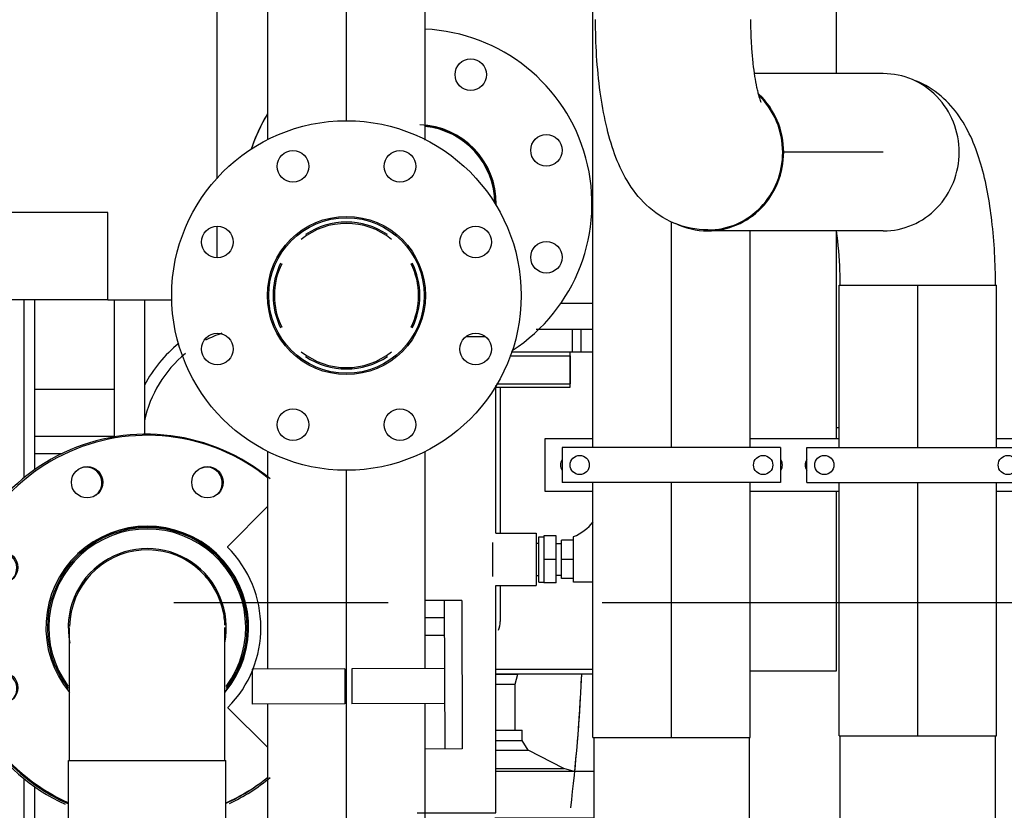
# Model space of a CAD drawing. Header units: millimetres. Extents: x 0 to 1189, y 0 to 841.
# Tile 145 of 166: x 1015 to 1037, y 600 to 618. Entities that reach past the tile are written whole.
import ezdxf
from ezdxf.enums import TextEntityAlignment as Align

# ---------------------------------------------------------------- set-up
doc = ezdxf.new("R2010")
doc.units = ezdxf.units.MM
doc.header["$LTSCALE"] = 65.395
doc.linetypes.add('CENTER', pattern=[0.6, 0.375, -0.075, 0.075, -0.075])
doc.layers.get('0').update_dxf_attribs({"linetype": 'CONTINUOUS'})
for name, color, linetype in [('0006_415900_61_SIMPLE_X_ABL656', 7, 'CONTINUOUS'), ('0006_415900_61_T49_SIMPLE_PBL660', 7, 'CONTINUOUS'), ('0006_415900_61_T7_SIMPLE_PBL657', 7, 'CONTINUOUS'), ('1907_040000_TLKGS_KS_V_ABL623', 7, 'CONTINUOUS'), ('1907_041000_TLKGS_KS_V_ABL624', 7, 'CONTINUOUS'), ('1907_060000_TLKGS_KGS_V_ABL517', 7, 'CONTINUOUS'), ('1907_061000_TLKGS_KGS_V_ABL518', 7, 'CONTINUOUS'), ('1907_153200_13_ABL575', 7, 'CONTINUOUS'), ('1907_153200_13_T1_PBL672', 7, 'CONTINUOUS'), ('1907_153200_13_T2_PBL744', 7, 'CONTINUOUS'), ('1907_153200_13_T3_PBL1490', 7, 'CONTINUOUS'), ('1907_153200_17_ABL484', 7, 'CONTINUOUS'), ('1907_153200_17_T3_PBL506', 7, 'CONTINUOUS'), ('1907_153200_21_ABL589', 7, 'CONTINUOUS'), ('1907_153200_21_T3_PBL627', 7, 'CONTINUOUS'), ('1907_153200_21_T4_PBL1495', 7, 'CONTINUOUS'), ('1907_153200_27_ABL461', 7, 'CONTINUOUS'), ('1907_153200_27_T5_PBL632', 7, 'CONTINUOUS'), ('1907_153200_27_T6_PBL670', 7, 'CONTINUOUS'), ('1907_153200_83_ABL508', 7, 'CONTINUOUS'), ('1907_153200_83_T5_PBL631', 7, 'CONTINUOUS'), ('1907_153700_27_ABL617', 7, 'CONTINUOUS'), ('1907_153700_27_T1_PBL618', 7, 'CONTINUOUS'), ('1907_153700_27_T2_PBL621', 7, 'CONTINUOUS'), ('1907_153701_05_AC_PBL619', 7, 'CONTINUOUS'), ('1907_153701_05_AC_PBL620', 7, 'CONTINUOUS'), ('1907_153701_05_AC_PBL650', 7, 'CONTINUOUS'), ('1907_153701_05_AC_PBL651', 7, 'CONTINUOUS'), ('1907_153701_48_AC_PBL649', 7, 'CONTINUOUS'), ('1907_733000_06_SIMPLE1_A_ABL625', 7, 'CONTINUOUS'), ('1907_733000_06_SIMPLE1_T1_A_PBL634', 7, 'CONTINUOUS'), ('1907_733000_06_SIMPLE1_T4_A_PBL626', 7, 'CONTINUOUS'), ('1907_765000_04_SIMPLE_A_ABL655', 7, 'CONTINUOUS'), ('1907_765300_01_SIMPLE_X_ABL658', 7, 'CONTINUOUS'), ('1907_765300_01_SIMPLE_X_P01_PBL659', 7, 'CONTINUOUS'), ('1907_842000_17_SIMPLE1_H_ABL540', 7, 'CONTINUOUS'), ('1907_842000_17_SIMPLE1_T1_H_PBL541', 7, 'CONTINUOUS'), ('1907_842000_17_SIMPLE1_T2_H_PBL1486', 7, 'CONTINUOUS'), ('1997_000000_TLKGS_MARKETING_ABL455', 7, 'CONTINUOUS'), ('1997_030000_TLKGS_V_ABL456', 7, 'CONTINUOUS'), ('1997_100000_TLKGS_V_ABL457', 7, 'CONTINUOUS'), ('1997_111200_08_SIMPLE1_A_ABL554', 7, 'CONTINUOUS'), ('1997_111200_08_SIMPLE1_T6_A_PBL587', 7, 'CONTINUOUS'), ('80ND40-DIN2690-MAK_PBL1489', 7, 'CONTINUOUS'), ('9M32C_GENSET_GENERATOR_ABL496', 7, 'CONTINUOUS'), ('9M32C_GENSET_GENERATOR_T1_PBL497', 7, 'CONTINUOUS'), ('9M32C_GENSET_KPL_VERROHRUNG_ABL407', 7, 'CONTINUOUS'), ('B-04-30X25-89X1_5-N6000_PBL647', 7, 'CONTINUOUS'), ('BOGEN-S-2D-90-88_9X3_2_PBL1496', 7, 'CONTINUOUS'), ('BOGEN-S-2D-90-88_9X3_2_PBL1568', 7, 'CONTINUOUS'), ('BOGEN-S-2D-90-88_9X3_2_PBL1569', 7, 'CONTINUOUS'), ('BOGEN-S-2D-90-88_9X3_2_PBL738', 7, 'CONTINUOUS'), ('BOGEN-S-2D-90-88_9X3_2_PBL753', 7, 'CONTINUOUS'), ('BOGEN-S-2D-90-88_9X3_2_PBL756', 7, 'CONTINUOUS'), ('D2616-2-K-114_3-3_6-88_9-3_2_PBL1487', 7, 'CONTINUOUS'), ('DIN16182-BG100X63_PBL648', 7, 'CONTINUOUS'), ('EN1092-1-01A-DN100-PN16_PBL1485', 7, 'CONTINUOUS'), ('EN1092-1-01A-DN80-PN16_PBL1488', 7, 'CONTINUOUS'), ('EN1092-1-01A-DN80-PN16_PBL1494', 7, 'CONTINUOUS'), ('links_13_VBL404', 7, 'CONTINUOUS'), ('T-STUECK-S-88_9X3_2-88_9X3_2_PBL1491', 7, 'CONTINUOUS')]:
    doc.layers.add(name, color=color, linetype=linetype)
doc.styles.get("Standard").update_dxf_attribs({"font": 'txt', "width": 0.6})
doc.dimstyles.new('DIMSTYLE_1', dxfattribs={"dimtxt": 3.5, "dimasz": 3.5, "dimexe": 1.8, "dimexo": 0, "dimgap": 0.875, "dimtad": 1, "dimdec": 0, "dimlfac": 25, "dimdsep": 46, "dimtxsty": 'Standard', "dimblk": '_FILLED', "dimblk1": '_FILLED', "dimblk2": '_FILLED', "dimcen": 0.09, "dimadec": 0, "dimazin": 0, "dimtp": 2, "dimtm": 2, "dimtfac": 1, "dimtdec": 0, "dimtofl": 0, "dimtmove": 0, "dimatfit": 3, "dimldrblk": '_FILLED', "dimfxl": 1, "dimtolj": 1, "dimarcsym": 0})
doc.dimstyles.new('DIMSTYLE_3', dxfattribs={"dimtxt": 3.5, "dimasz": 3.5, "dimexe": 1.8, "dimexo": 0, "dimgap": 0.875, "dimtad": 1, "dimdec": 0, "dimlfac": 25, "dimdsep": 46, "dimtxsty": 'Standard', "dimblk": '_FILLED', "dimblk1": '_FILLED', "dimblk2": '_FILLED', "dimcen": 0.09, "dimadec": 0, "dimazin": 0, "dimtp": 1.2, "dimtm": 1.2, "dimtfac": 1, "dimtdec": 0, "dimtofl": 0, "dimtmove": 0, "dimatfit": 3, "dimldrblk": '_FILLED', "dimfxl": 1, "dimtolj": 1, "dimarcsym": 0})

# ---------------------------------------------------------------- blocks, each defined once
blk = doc.blocks.new('_FILLED')
at = {"color": 0, "linetype": 'ByBlock'}
blk.add_solid([(0, 0), (-1, 0.1671), (-1, -0.1671)], dxfattribs=at)
blk = doc.blocks.new('*D3')
at = {"color": 2, "linetype": 'Continuous'}
for p, q in [((1028.623, 604.799), (1081.03, 604.799)), ((1079.23, 604.799), (1079.23, 568.803)), ((1079.23, 532.807), (1079.23, 568.803)), ((1034.43, 532.807), (1081.03, 532.807))]:
    blk.add_line(p, q, dxfattribs=at)
at = {"color": 2, "linetype": 'Continuous', "xscale": 3.5, "yscale": 3.5, "zscale": 3.5}
for p, rotation in [((1079.23, 604.799), 90), ((1079.23, 532.807), 270)]:
    blk.add_blockref('_FILLED', p, dxfattribs=dict(at, rotation=rotation))
at = {"color": 2, "linetype": 'Continuous', "width": 0.636905}
blk.add_text('1800', height=3.5, rotation=90, dxfattribs=at).set_placement((1078.355, 568.803), align=Align.CENTER)
blk = doc.blocks.new('*D5')
at = {"color": 2, "linetype": 'Continuous'}
for p, q in [((1016.23, 723.566), (1088.03, 723.566)), ((1086.23, 723.566), (1086.23, 628.186)), ((1086.23, 532.807), (1086.23, 628.186)), ((1034.43, 532.807), (1088.03, 532.807))]:
    blk.add_line(p, q, dxfattribs=at)
at = {"color": 2, "linetype": 'Continuous', "xscale": 3.5, "yscale": 3.5, "zscale": 3.5}
for p, rotation in [((1086.23, 723.566), 90), ((1086.23, 532.807), 270)]:
    blk.add_blockref('_FILLED', p, dxfattribs=dict(at, rotation=rotation))
at = {"color": 2, "linetype": 'Continuous', "width": 0.690476}
blk.add_text('4769', height=3.5, rotation=90, dxfattribs=at).set_placement((1085.355, 628.186), align=Align.CENTER)
blk = doc.blocks.new('1907_153200_27_T5_PBL632', base_point=(1035.09, 606.907))
at = {"layer": '1907_153200_27_T5_PBL632', "color": 7, "linetype": 'Continuous'}
for p, q in [((1033.29, 612.066), (1036.89, 612.066)), ((1033.29, 608.347), (1033.29, 612.066)), ((1036.89, 608.347), (1036.89, 612.066)), ((1033.29, 601.747), (1033.29, 607.547)), ((1036.89, 601.747), (1036.89, 607.547)), ((1033.29, 601.747), (1036.89, 601.747))]:
    blk.add_line(p, q, dxfattribs=at)
at = {"layer": '1907_153200_27_T5_PBL632', "color": 2, "linetype": 'CENTER'}
for p, q in [((1035.09, 608.347), (1035.09, 612.066)), ((1035.09, 601.747), (1035.09, 607.547))]:
    blk.add_line(p, q, dxfattribs=at)
blk = doc.blocks.new('1907_153200_27_T6_PBL670', base_point=(1032.787, 615.106))
at = {"layer": '1907_153200_27_T6_PBL670', "color": 7, "linetype": 'Continuous'}
for p, q in [((1034.3, 616.906), (1031.352, 616.906)), ((1034.3, 613.306), (1030.281, 613.306))]:
    blk.add_line(p, q, dxfattribs=at)
at = {"layer": '1907_153200_27_T6_PBL670', "color": 2, "linetype": 'CENTER'}
blk.add_line((1034.3, 615.106), (1031.997, 615.106), dxfattribs=at)
at = {"layer": '1907_153200_27_T6_PBL670', "color": 7, "linetype": 'Continuous'}
blk.add_arc((1030.282, 614.998), 1.692, 243.7989, 269.9415, dxfattribs=at)
for points, knots in [([(1036.038, 615.106), (1036.038, 615.34), (1035.949, 615.81), (1035.564, 616.409), (1034.986, 616.812), (1034.526, 616.906), (1034.3, 616.906)], [0, 0, 0, 0, 0.254026, 0.505713, 0.754053, 1, 1, 1, 1]), ([(1032.019, 615.106), (1032.019, 615.354), (1031.919, 615.851), (1031.629, 616.269), (1031.451, 616.437)], [0, 0, 0, 0, 0.502556, 1, 1, 1, 1]), ([(1030.281, 613.306), (1030.507, 613.306), (1030.967, 613.401), (1031.545, 613.804), (1031.929, 614.402), (1032.019, 614.873), (1032.019, 615.106)], [0, 0, 0, 0, 0.245947, 0.494287, 0.745974, 1, 1, 1, 1]), ([(1034.3, 613.306), (1034.526, 613.306), (1034.986, 613.401), (1035.564, 613.804), (1035.949, 614.402), (1036.038, 614.873), (1036.038, 615.106)], [0, 0, 0, 0, 0.245947, 0.494287, 0.745974, 1, 1, 1, 1])]:
    blk.add_open_spline(points, degree=3, knots=knots, dxfattribs=at)
blk = doc.blocks.new('BOGEN-S-2D-90-88_9X3_2_PBL756', base_point=(1035.09, 600.227))
at = {"layer": 'BOGEN-S-2D-90-88_9X3_2_PBL756', "color": 7, "linetype": 'Continuous'}
for p, q in [((1033.312, 598.707), (1033.312, 601.747)), ((1036.868, 598.707), (1036.868, 601.747))]:
    blk.add_line(p, q, dxfattribs=at)
blk.add_arc((1035.09, 598.707), 1.778, 180, 360, dxfattribs=at)
blk = doc.blocks.new('BOGEN-S-2D-90-88_9X3_2_PBL1568', base_point=(1035.048, 614.403))
at = {"layer": 'BOGEN-S-2D-90-88_9X3_2_PBL1568', "color": 7, "linetype": 'Continuous'}
for points, knots in [([(1036.868, 612.066), (1036.868, 612.558), (1036.819, 613.489), (1036.622, 614.608), (1036.346, 615.401), (1036.056, 615.941), (1035.633, 616.424), (1035.253, 616.656), (1035.044, 616.74)], [0, 0, 0, 0, 0.278453, 0.527454, 0.640405, 0.752975, 0.872559, 1, 1, 1, 1]), ([(1033.312, 612.066), (1033.312, 612.176), (1033.305, 612.59), (1033.273, 613.005), (1033.228, 613.306)], [0, 0, 0, 0, 0.264704, 1, 1, 1, 1])]:
    blk.add_open_spline(points, degree=3, knots=knots, dxfattribs=at)
blk = doc.blocks.new('BOGEN-S-2D-90-88_9X3_2_PBL1569', base_point=(1029.855, 615.737))
at = {"layer": 'BOGEN-S-2D-90-88_9X3_2_PBL1569', "color": 7, "linetype": 'Continuous'}
for points, knots in [([(1030.281, 613.328), (1030.017, 613.328), (1029.495, 613.435), (1028.855, 613.861), (1028.415, 614.434), (1028.131, 615.07), (1027.938, 615.755), (1027.759, 616.781), (1027.712, 617.591), (1027.712, 618.146)], [0, 0, 0, 0, 0.130441, 0.256224, 0.372921, 0.484055, 0.5995, 0.724836, 1, 1, 1, 1]), ([(1031.505, 616.248), (1031.505, 616.246), (1031.508, 616.241), (1031.501, 616.255), (1031.494, 616.275), (1031.475, 616.327), (1031.455, 616.397), (1031.431, 616.487), (1031.397, 616.637), (1031.358, 616.854), (1031.319, 617.144), (1031.29, 617.463), (1031.272, 617.8), (1031.268, 618.03), (1031.268, 618.146)], [0, 0, 0, 0, 0.002903, 0.004078, 0.017862, 0.045217, 0.084095, 0.132673, 0.189427, 0.322637, 0.475876, 0.643138, 0.819372, 1, 1, 1, 1]), ([(1031.997, 615.106), (1031.997, 615.345), (1031.903, 615.826), (1031.63, 616.232), (1031.461, 616.398)], [0, 0, 0, 0, 0.502457, 1, 1, 1, 1]), ([(1030.281, 613.328), (1030.504, 613.328), (1030.959, 613.422), (1031.529, 613.82), (1031.909, 614.411), (1031.997, 614.875), (1031.997, 615.106)], [0, 0, 0, 0, 0.245947, 0.494287, 0.745974, 1, 1, 1, 1])]:
    blk.add_open_spline(points, degree=3, knots=knots, dxfattribs=at)
blk = doc.blocks.new('1907_153200_27_ABL461', base_point=(1030.69, 600.066))
at = {"layer": '1907_153200_27_T5_PBL632'}
blk.add_blockref('1907_153200_27_T5_PBL632', (1035.09, 606.907), dxfattribs=at)
at = {"layer": '1907_153200_27_T6_PBL670'}
blk.add_blockref('1907_153200_27_T6_PBL670', (1032.787, 615.106), dxfattribs=at)
at = {"layer": 'BOGEN-S-2D-90-88_9X3_2_PBL1568'}
blk.add_blockref('BOGEN-S-2D-90-88_9X3_2_PBL1568', (1035.048, 614.403), dxfattribs=at)
at = {"layer": 'BOGEN-S-2D-90-88_9X3_2_PBL1569'}
blk.add_blockref('BOGEN-S-2D-90-88_9X3_2_PBL1569', (1029.855, 615.737), dxfattribs=at)
at = {"layer": 'BOGEN-S-2D-90-88_9X3_2_PBL756'}
blk.add_blockref('BOGEN-S-2D-90-88_9X3_2_PBL756', (1035.09, 600.227), dxfattribs=at)
blk = doc.blocks.new('1907_153200_17_T3_PBL506', base_point=(1017.45, 587.087))
at = {"layer": '1907_153200_17_T3_PBL506', "color": 7, "linetype": 'Continuous'}
for p, q in [((1015.65, 601.187), (1019.25, 601.187)), ((1015.65, 572.987), (1015.65, 601.187)), ((1019.25, 588.547), (1019.25, 601.187))]:
    blk.add_line(p, q, dxfattribs=at)
at = {"layer": '1907_153200_17_T3_PBL506', "color": 2, "linetype": 'CENTER'}
blk.add_line((1017.45, 572.987), (1017.45, 601.187), dxfattribs=at)
blk = doc.blocks.new('BOGEN-S-2D-90-88_9X3_2_PBL738', base_point=(1017.45, 602.858))
at = {"layer": 'BOGEN-S-2D-90-88_9X3_2_PBL738', "color": 7, "linetype": 'Continuous'}
for p, q in [((1015.672, 601.187), (1015.672, 604.227)), ((1019.228, 601.187), (1019.228, 604.227))]:
    blk.add_line(p, q, dxfattribs=at)
blk.add_arc((1017.45, 604.227), 1.778, 9.8079, 179.1272, dxfattribs=at)
blk = doc.blocks.new('EN1092-1-01A-DN100-PN16_PBL1485', base_point=(1017.807, 603.87))
at = {"layer": 'EN1092-1-01A-DN100-PN16_PBL1485', "color": 7, "linetype": 'Continuous'}
for centre in [(1016.073, 607.553), (1018.828, 607.553), (1014.124, 605.604), (1014.124, 602.849)]:
    blk.add_circle(centre, 0.36, dxfattribs=at)
for radius, start, end in [(4.4, 51.0718, 245.8004), (2.32, 320.3097, 219.8506), (4.4, 294.1996, 308.9282)]:
    blk.add_arc((1017.45, 604.227), radius, start, end, dxfattribs=at)
blk = doc.blocks.new('D2616-2-K-114_3-3_6-88_9-3_2_PBL1487', base_point=(1017.45, 604.266))
at = {"layer": 'D2616-2-K-114_3-3_6-88_9-3_2_PBL1487', "color": 7, "linetype": 'Continuous'}
for radius, start, end in [(2.286, 322.3624, 217.6376), (1.778, 123.921, 132.4333), (1.778, 47.5667, 56.079), (1.778, 138.4579, 146.578), (1.778, 33.422, 41.5421), (1.778, 152.8154, 160.7232), (1.778, 19.2768, 27.1846), (1.778, 167.0913, 178.3457), (1.778, 1.6543, 12.9087)]:
    blk.add_arc((1017.45, 604.227), radius, start, end, dxfattribs=at)
at = {"layer": 'D2616-2-K-114_3-3_6-88_9-3_2_PBL1487', "color": 9, "linetype": 'Continuous'}
for radius, start, end in [(2.255, 323.2804, 216.7196), (1.809, 348.6461, 191.3539)]:
    blk.add_arc((1017.45, 604.227), radius, start, end, dxfattribs=at)
blk = doc.blocks.new('1907_153200_17_ABL484', base_point=(1005.19, 587.83))
at = {"layer": '1907_153200_17_T3_PBL506'}
blk.add_blockref('1907_153200_17_T3_PBL506', (1017.45, 587.087), dxfattribs=at)
at = {"layer": 'BOGEN-S-2D-90-88_9X3_2_PBL738'}
blk.add_blockref('BOGEN-S-2D-90-88_9X3_2_PBL738', (1017.45, 602.858), dxfattribs=at)
at = {"layer": 'D2616-2-K-114_3-3_6-88_9-3_2_PBL1487'}
blk.add_blockref('D2616-2-K-114_3-3_6-88_9-3_2_PBL1487', (1017.45, 604.266), dxfattribs=at)
at = {"layer": 'EN1092-1-01A-DN100-PN16_PBL1485'}
blk.add_blockref('EN1092-1-01A-DN100-PN16_PBL1485', (1017.807, 603.87), dxfattribs=at)
blk = doc.blocks.new('1907_153200_83_T5_PBL631', base_point=(1029.45, 610.827))
at = {"layer": '1907_153200_83_T5_PBL631', "color": 7, "linetype": 'Continuous'}
for p, q in [((1027.65, 608.347), (1027.65, 619.947)), ((1031.25, 608.347), (1031.25, 613.306)), ((1027.65, 601.707), (1027.65, 607.547)), ((1031.25, 601.707), (1031.25, 607.547)), ((1027.65, 601.707), (1031.25, 601.707))]:
    blk.add_line(p, q, dxfattribs=at)
at = {"layer": '1907_153200_83_T5_PBL631', "color": 2, "linetype": 'CENTER'}
for p, q in [((1029.45, 608.347), (1029.45, 613.511)), ((1029.45, 601.707), (1029.45, 607.547))]:
    blk.add_line(p, q, dxfattribs=at)
blk = doc.blocks.new('BOGEN-S-2D-90-88_9X3_2_PBL753', base_point=(1029.45, 600.187))
at = {"layer": 'BOGEN-S-2D-90-88_9X3_2_PBL753', "color": 7, "linetype": 'Continuous'}
for p, q in [((1027.672, 601.707), (1027.672, 598.667)), ((1031.228, 601.707), (1031.228, 598.667))]:
    blk.add_line(p, q, dxfattribs=at)
blk.add_arc((1029.45, 598.667), 1.778, 180, 360, dxfattribs=at)
blk = doc.blocks.new('1907_153200_83_ABL508', base_point=(1029.45, 596.057))
at = {"layer": '1907_153200_83_T5_PBL631'}
blk.add_blockref('1907_153200_83_T5_PBL631', (1029.45, 610.827), dxfattribs=at)
at = {"layer": 'BOGEN-S-2D-90-88_9X3_2_PBL753'}
blk.add_blockref('BOGEN-S-2D-90-88_9X3_2_PBL753', (1029.45, 600.187), dxfattribs=at)
blk = doc.blocks.new('1907_153200_13_T1_PBL672', base_point=(1017.31, 621.226))
at = {"layer": '1907_153200_13_T1_PBL672', "color": 7, "linetype": 'Continuous'}
for p, q in [((1016.01, 627.067), (1010.81, 627.067)), ((1016.01, 623.467), (1010.81, 623.467)), ((1020.21, 615.396), (1020.21, 619.267)), ((1023.81, 615.386), (1023.81, 619.267))]:
    blk.add_line(p, q, dxfattribs=at)
at = {"layer": '1907_153200_13_T1_PBL672', "color": 9, "linetype": 'Continuous'}
for p, q in [((1016.01, 623.467), (1016.01, 627.067)), ((1020.21, 619.267), (1023.81, 619.267))]:
    blk.add_line(p, q, dxfattribs=at)
at = {"layer": '1907_153200_13_T1_PBL672', "color": 2, "linetype": 'CENTER'}
for p, q in [((1016.01, 625.267), (1010.81, 625.267)), ((1022.01, 615.821), (1022.01, 619.267))]:
    blk.add_line(p, q, dxfattribs=at)
at = {"layer": '1907_153200_13_T1_PBL672', "color": 7, "linetype": 'Continuous'}
for radius in [7.8, 4.2]:
    blk.add_arc((1016.01, 619.267), radius, 0, 90, dxfattribs=at)
at = {"layer": '1907_153200_13_T1_PBL672', "color": 2, "linetype": 'CENTER'}
blk.add_arc((1016.01, 619.267), 6, 0, 90, dxfattribs=at)
blk = doc.blocks.new('1907_153200_13_T2_PBL744', base_point=(1022.01, 598.407))
at = {"layer": '1907_153200_13_T2_PBL744', "color": 7, "linetype": 'Continuous'}
for p, q in [((1020.21, 603.275), (1020.21, 608.267)), ((1023.81, 603.286), (1023.81, 608.258)), ((1020.21, 588.547), (1020.21, 602.475)), ((1023.81, 588.547), (1023.81, 602.486))]:
    blk.add_line(p, q, dxfattribs=at)
at = {"layer": '1907_153200_13_T2_PBL744', "color": 2, "linetype": 'CENTER'}
blk.add_line((1022.01, 588.547), (1022.01, 607.833), dxfattribs=at)
blk = doc.blocks.new('1907_153200_13_T3_PBL1490', base_point=(1022.01, 611.827))
at = {"layer": '1907_153200_13_T3_PBL1490', "color": 7, "linetype": 'Continuous'}
for start, end in [(56.0865, 123.9135), (153.7331, 206.2669), (333.7331, 26.2669), (236.0865, 303.9135)]:
    blk.add_arc((1022.01, 611.827), 1.68, start, end, dxfattribs=at)
blk = doc.blocks.new('T-STUECK-S-88_9X3_2-88_9X3_2_PBL1491', base_point=(1022.01, 611.827))
at = {"layer": 'T-STUECK-S-88_9X3_2-88_9X3_2_PBL1491', "color": 7, "linetype": 'Continuous'}
for start, end in [(51.2, 128.8), (153.8512, 206.1488), (333.8512, 26.1488), (231.2, 308.8)]:
    blk.add_arc((1022.01, 611.827), 1.65, start, end, dxfattribs=at)
blk = doc.blocks.new('1907_153200_13_ABL575', base_point=(1018.01, 608.507))
at = {"layer": '1907_153200_13_T1_PBL672'}
blk.add_blockref('1907_153200_13_T1_PBL672', (1017.31, 621.226), dxfattribs=at)
at = {"layer": '1907_153200_13_T2_PBL744'}
blk.add_blockref('1907_153200_13_T2_PBL744', (1022.01, 598.407), dxfattribs=at)
at = {"layer": '1907_153200_13_T3_PBL1490'}
blk.add_blockref('1907_153200_13_T3_PBL1490', (1022.01, 611.827), dxfattribs=at)
at = {"layer": 'T-STUECK-S-88_9X3_2-88_9X3_2_PBL1491'}
blk.add_blockref('T-STUECK-S-88_9X3_2-88_9X3_2_PBL1491', (1022.01, 611.827), dxfattribs=at)
blk = doc.blocks.new('1907_153200_21_T3_PBL627', base_point=(1024.531, 605.437))
at = {"layer": '1907_153200_21_T3_PBL627', "color": 7, "linetype": 'Continuous'}
for p, q in [((1024.753, 610.887), (1025.181, 610.887)), ((1025.431, 606.387), (1025.431, 609.767)), ((1025.431, 599.987), (1025.431, 605.187)), ((1023.631, 599.987), (1025.431, 599.987))]:
    blk.add_line(p, q, dxfattribs=at)
blk = doc.blocks.new('B-04-30X25-89X1_5-N6000_PBL647', base_point=(1025.851, 605.787))
at = {"layer": 'B-04-30X25-89X1_5-N6000_PBL647', "color": 7, "linetype": 'Continuous'}
for p, q in [((1025.431, 606.387), (1026.351, 606.387)), ((1026.351, 606.387), (1026.351, 605.187)), ((1025.351, 606.174), (1025.351, 605.399)), ((1025.431, 605.187), (1026.351, 605.187))]:
    blk.add_line(p, q, dxfattribs=at)
blk = doc.blocks.new('EN1092-1-01A-DN80-PN16_PBL1494', base_point=(1023.39, 614.245))
at = {"layer": 'EN1092-1-01A-DN80-PN16_PBL1494', "color": 7, "linetype": 'Continuous'}
for centre in [(1024.856, 616.883), (1026.588, 615.151), (1026.588, 612.702)]:
    blk.add_circle(centre, 0.36, dxfattribs=at)
for radius, start, end in [(4, 302.8966, 87.4337), (4, 149.0919, 161.7778), (1.81, 359.5839, 88.1242)]:
    blk.add_arc((1023.631, 613.927), radius, start, end, dxfattribs=at)
blk = doc.blocks.new('1907_153200_21_T4_PBL1495', base_point=(1024.621, 614.808))
at = {"layer": '1907_153200_21_T4_PBL1495', "color": 7, "linetype": 'Continuous'}
blk.add_arc((1023.631, 613.927), 1.8, 359.0767, 84.2327, dxfattribs=at)
blk = doc.blocks.new('BOGEN-S-2D-90-88_9X3_2_PBL1496', base_point=(1024.52, 614.82))
at = {"layer": 'BOGEN-S-2D-90-88_9X3_2_PBL1496', "color": 7, "linetype": 'Continuous'}
blk.add_arc((1023.631, 613.927), 1.778, 0.3036, 84.1614, dxfattribs=at)
blk = doc.blocks.new('1907_153200_21_ABL589', base_point=(1023.39, 598.199))
at = {"layer": '1907_153200_21_T3_PBL627'}
blk.add_blockref('1907_153200_21_T3_PBL627', (1024.531, 605.437), dxfattribs=at)
at = {"layer": '1907_153200_21_T4_PBL1495'}
blk.add_blockref('1907_153200_21_T4_PBL1495', (1024.621, 614.808), dxfattribs=at)
at = {"layer": 'B-04-30X25-89X1_5-N6000_PBL647'}
blk.add_blockref('B-04-30X25-89X1_5-N6000_PBL647', (1025.851, 605.787), dxfattribs=at)
at = {"layer": 'BOGEN-S-2D-90-88_9X3_2_PBL1496'}
blk.add_blockref('BOGEN-S-2D-90-88_9X3_2_PBL1496', (1024.52, 614.82), dxfattribs=at)
at = {"layer": 'EN1092-1-01A-DN80-PN16_PBL1494'}
blk.add_blockref('EN1092-1-01A-DN80-PN16_PBL1494', (1023.39, 614.245), dxfattribs=at)
blk = doc.blocks.new('1907_153700_27_T1_PBL618', base_point=(1021.972, 604.225))
at = {"layer": '1907_153700_27_T1_PBL618', "color": 7, "linetype": 'Continuous'}
for p, q in [((1020.21, 607.003), (1019.285, 606.072)), ((1019.285, 606.072), (1019.285, 606.069)), ((1024.648, 604.848), (1023.81, 604.846)), ((1024.248, 604.847), (1024.259, 601.447)), ((1024.648, 604.848), (1024.659, 601.448)), ((1019.296, 602.395), (1019.296, 602.392)), ((1019.296, 602.392), (1020.21, 601.483)), ((1024.659, 601.448), (1023.81, 601.446))]:
    blk.add_line(p, q, dxfattribs=at)
blk.add_arc((1017.45, 604.227), 2.6, 315.2188, 45.1239, dxfattribs=at)
blk = doc.blocks.new('1907_153700_27_T2_PBL621', base_point=(1024.03, 604.246))
at = {"layer": '1907_153700_27_T2_PBL621', "color": 7, "linetype": 'Continuous'}
for p, q in [((1024.25, 604.447), (1023.81, 604.446)), ((1024.251, 604.047), (1023.81, 604.046))]:
    blk.add_line(p, q, dxfattribs=at)
blk = doc.blocks.new('1907_153700_27_ABL617', base_point=(1021.972, 604.225))
at = {"layer": '1907_153700_27_T1_PBL618'}
blk.add_blockref('1907_153700_27_T1_PBL618', (1021.972, 604.225), dxfattribs=at)
at = {"layer": '1907_153700_27_T2_PBL621'}
blk.add_blockref('1907_153700_27_T2_PBL621', (1024.03, 604.246), dxfattribs=at)
blk = doc.blocks.new('1907_153701_05_AC_PBL619', base_point=(1023.194, 602.884))
at = {"layer": '1907_153701_05_AC_PBL619', "color": 7, "linetype": 'Continuous'}
for p, q in [((1024.253, 603.287), (1022.133, 603.281)), ((1022.133, 603.281), (1022.135, 602.481)), ((1024.255, 602.487), (1022.135, 602.481))]:
    blk.add_line(p, q, dxfattribs=at)
blk = doc.blocks.new('1907_153701_05_AC_PBL620', base_point=(1020.914, 602.877))
at = {"layer": '1907_153701_05_AC_PBL620', "color": 7, "linetype": 'Continuous'}
for p, q in [((1021.973, 603.28), (1019.853, 603.274)), ((1019.853, 603.274), (1019.855, 602.474)), ((1021.973, 603.28), (1021.975, 602.48)), ((1021.975, 602.48), (1019.855, 602.474))]:
    blk.add_line(p, q, dxfattribs=at)
blk = doc.blocks.new('DIN16182-BG100X63_PBL648', base_point=(1027.005, 605.946))
at = {"layer": 'DIN16182-BG100X63_PBL648', "color": 7, "linetype": 'Continuous'}
for p, q in [((1026.351, 606.155), (1026.411, 606.155)), ((1026.411, 606.307), (1026.531, 606.307)), ((1026.411, 605.267), (1026.411, 606.307)), ((1026.811, 606.327), (1026.531, 606.327)), ((1026.531, 606.327), (1026.531, 605.247)), ((1026.811, 605.247), (1026.811, 606.327)), ((1026.811, 606.147), (1026.931, 606.147)), ((1027.211, 606.227), (1026.931, 606.227)), ((1026.931, 605.347), (1026.931, 606.227)), ((1027.211, 605.267), (1027.211, 606.307)), ((1026.811, 605.787), (1026.531, 605.787)), ((1027.211, 605.787), (1026.931, 605.787)), ((1026.351, 605.419), (1026.411, 605.419)), ((1026.411, 605.267), (1026.531, 605.267)), ((1026.811, 605.247), (1026.531, 605.247)), ((1026.811, 605.427), (1026.931, 605.427)), ((1027.211, 605.347), (1026.931, 605.347)), ((1027.65, 605.267), (1027.211, 605.267))]:
    blk.add_line(p, q, dxfattribs=at)
blk.add_arc((1026.731, 607.407), 1.2, 293.5782, 320.6465, dxfattribs=at)
blk = doc.blocks.new('1907_153701_48_AC_PBL649', base_point=(1032.25, 607.947))
at = {"layer": '1907_153701_48_AC_PBL649', "color": 7, "linetype": 'Continuous'}
for p, q in [((1027.65, 608.547), (1026.55, 608.547)), ((1026.55, 608.547), (1026.55, 607.347)), ((1033.29, 608.547), (1031.25, 608.547)), ((1037.95, 608.547), (1036.89, 608.547)), ((1037.95, 607.347), (1037.95, 608.547)), ((1026.55, 607.347), (1027.65, 607.347)), ((1031.25, 607.347), (1033.29, 607.347)), ((1036.89, 607.347), (1037.95, 607.347))]:
    blk.add_line(p, q, dxfattribs=at)
for centre, start, end in [((1027.15, 607.947), 147.9586, 212.0414), ((1031.75, 607.947), 327.9586, 32.0414), ((1032.75, 607.947), 147.9586, 212.0414), ((1037.35, 607.947), 327.9586, 32.0414)]:
    blk.add_arc(centre, 0.24, start, end, dxfattribs=at)
blk = doc.blocks.new('1907_153701_05_AC_PBL650', base_point=(1029.45, 607.947))
at = {"layer": '1907_153701_05_AC_PBL650', "color": 7, "linetype": 'Continuous'}
for p, q in [((1031.95, 608.347), (1026.95, 608.347)), ((1026.95, 608.347), (1026.95, 607.547)), ((1031.95, 608.347), (1031.95, 607.547)), ((1031.95, 607.547), (1026.95, 607.547))]:
    blk.add_line(p, q, dxfattribs=at)
for centre in [(1027.35, 607.947), (1031.55, 607.947)]:
    blk.add_circle(centre, 0.22, dxfattribs=at)
blk = doc.blocks.new('1907_153701_05_AC_PBL651', base_point=(1035.05, 607.947))
at = {"layer": '1907_153701_05_AC_PBL651', "color": 7, "linetype": 'Continuous'}
for p, q in [((1032.55, 608.347), (1037.55, 608.347)), ((1032.55, 607.547), (1032.55, 608.347)), ((1037.55, 607.547), (1037.55, 608.347)), ((1032.55, 607.547), (1037.55, 607.547))]:
    blk.add_line(p, q, dxfattribs=at)
for centre in [(1032.95, 607.947), (1037.15, 607.947)]:
    blk.add_circle(centre, 0.22, dxfattribs=at)
blk = doc.blocks.new('EN1092-1-01A-DN80-PN16_PBL1488', base_point=(1022.01, 611.827))
at = {"layer": 'EN1092-1-01A-DN80-PN16_PBL1488', "color": 7, "linetype": 'Continuous'}
for centre, radius in [((1022.01, 611.827), 4), ((1020.786, 614.783), 0.36), ((1023.235, 614.783), 0.36), ((1022.01, 611.827), 1.81), ((1019.054, 613.051), 0.36), ((1024.967, 613.051), 0.36), ((1019.054, 610.602), 0.36), ((1024.967, 610.602), 0.36), ((1020.786, 608.87), 0.36), ((1023.235, 608.87), 0.36)]:
    blk.add_circle(centre, radius, dxfattribs=at)
blk = doc.blocks.new('80ND40-DIN2690-MAK_PBL1489', base_point=(1022.01, 611.827))
at = {"layer": '80ND40-DIN2690-MAK_PBL1489', "color": 7, "linetype": 'Continuous'}
blk.add_circle((1022.01, 611.827), 1.78, dxfattribs=at)
blk = doc.blocks.new('9M32C_GENSET_KPL_VERROHRUNG_ABL407', base_point=(993.09, 614.547))
at = {"layer": '1907_153200_13_ABL575'}
blk.add_blockref('1907_153200_13_ABL575', (1018.01, 608.507), dxfattribs=at)
at = {"layer": '1907_153200_17_ABL484'}
blk.add_blockref('1907_153200_17_ABL484', (1005.19, 587.83), dxfattribs=at)
at = {"layer": '1907_153200_21_ABL589'}
blk.add_blockref('1907_153200_21_ABL589', (1023.39, 598.199), dxfattribs=at)
at = {"layer": '1907_153200_27_ABL461'}
blk.add_blockref('1907_153200_27_ABL461', (1030.69, 600.066), dxfattribs=at)
at = {"layer": '1907_153200_83_ABL508'}
blk.add_blockref('1907_153200_83_ABL508', (1029.45, 596.057), dxfattribs=at)
at = {"layer": '1907_153700_27_ABL617'}
blk.add_blockref('1907_153700_27_ABL617', (1021.972, 604.225), dxfattribs=at)
at = {"layer": '1907_153701_05_AC_PBL619'}
blk.add_blockref('1907_153701_05_AC_PBL619', (1023.194, 602.884), dxfattribs=at)
at = {"layer": '1907_153701_05_AC_PBL620'}
blk.add_blockref('1907_153701_05_AC_PBL620', (1020.914, 602.877), dxfattribs=at)
at = {"layer": '1907_153701_05_AC_PBL650'}
blk.add_blockref('1907_153701_05_AC_PBL650', (1029.45, 607.947), dxfattribs=at)
at = {"layer": '1907_153701_05_AC_PBL651'}
blk.add_blockref('1907_153701_05_AC_PBL651', (1035.05, 607.947), dxfattribs=at)
at = {"layer": '1907_153701_48_AC_PBL649'}
blk.add_blockref('1907_153701_48_AC_PBL649', (1032.25, 607.947), dxfattribs=at)
at = {"layer": '80ND40-DIN2690-MAK_PBL1489'}
blk.add_blockref('80ND40-DIN2690-MAK_PBL1489', (1022.01, 611.827), dxfattribs=at)
at = {"layer": 'DIN16182-BG100X63_PBL648'}
blk.add_blockref('DIN16182-BG100X63_PBL648', (1027.005, 605.946), dxfattribs=at)
at = {"layer": 'EN1092-1-01A-DN80-PN16_PBL1488'}
blk.add_blockref('EN1092-1-01A-DN80-PN16_PBL1488', (1022.01, 611.827), dxfattribs=at)
blk = doc.blocks.new('1997_111200_08_SIMPLE1_T6_A_PBL587', base_point=(1015.23, 602.467))
at = {"layer": '1997_111200_08_SIMPLE1_T6_A_PBL587', "color": 7, "linetype": 'Continuous'}
for p, q in [((1014.63, 607.655), (1014.63, 611.727)), ((1014.87, 611.727), (1014.87, 607.831)), ((1016.69, 611.727), (1016.69, 608.583)), ((1017.39, 611.727), (1017.39, 608.649)), ((1014.87, 609.687), (1016.69, 609.687)), ((1014.63, 593.207), (1014.63, 600.767)), ((1014.87, 600.59), (1014.87, 593.207))]:
    blk.add_line(p, q, dxfattribs=at)
blk = doc.blocks.new('1997_111200_08_SIMPLE1_A_ABL554', base_point=(982.41, 624.407))
at = {"layer": '1997_111200_08_SIMPLE1_T6_A_PBL587'}
blk.add_blockref('1997_111200_08_SIMPLE1_T6_A_PBL587', (1015.23, 602.467), dxfattribs=at)
blk = doc.blocks.new('1997_100000_TLKGS_V_ABL457', base_point=(983.53, 617.491))
at = {"layer": '1997_111200_08_SIMPLE1_A_ABL554'}
blk.add_blockref('1997_111200_08_SIMPLE1_A_ABL554', (982.41, 624.407), dxfattribs=at)
blk = doc.blocks.new('1997_030000_TLKGS_V_ABL456', base_point=(991.03, 633.832))
at = {"layer": '1997_100000_TLKGS_V_ABL457'}
blk.add_blockref('1997_100000_TLKGS_V_ABL457', (983.53, 617.491), dxfattribs=at)
blk = doc.blocks.new('1907_842000_17_SIMPLE1_T1_H_PBL541', base_point=(1010.494, 599.962))
at = {"layer": '1907_842000_17_SIMPLE1_T1_H_PBL541', "color": 7, "linetype": 'Continuous'}
for start, end in [(50.3263, 245.1839), (295.3705, 309.6737)]:
    blk.add_arc((1017.43, 604.211), 4.44, start, end, dxfattribs=at)
blk = doc.blocks.new('1907_842000_17_SIMPLE1_T2_H_PBL1486', base_point=(1016.799, 603.822))
at = {"layer": '1907_842000_17_SIMPLE1_T2_H_PBL1486', "color": 7, "linetype": 'Continuous'}
for centre, radius, start, end in [((1016.053, 607.537), 0.36, 308.4841, 124.5479), ((1018.808, 607.537), 0.36, 313.1727, 126.0933), ((1017.43, 604.211), 2.32, 321.0743, 132.8264), ((1017.43, 604.211), 4.4, 157.0076, 246.0699), ((1014.104, 605.588), 0.36, 307.2203, 123.3415), ((1014.104, 602.833), 0.36, 312.7243, 127.0023), ((1017.43, 604.211), 4.4, 294.4947, 309.3217)]:
    blk.add_arc(centre, radius, start, end, dxfattribs=at)
blk = doc.blocks.new('1907_842000_17_SIMPLE1_H_ABL540', base_point=(1010.494, 599.962))
at = {"layer": '1907_842000_17_SIMPLE1_T1_H_PBL541'}
blk.add_blockref('1907_842000_17_SIMPLE1_T1_H_PBL541', (1010.494, 599.962), dxfattribs=at)
at = {"layer": '1907_842000_17_SIMPLE1_T2_H_PBL1486'}
blk.add_blockref('1907_842000_17_SIMPLE1_T2_H_PBL1486', (1016.799, 603.822), dxfattribs=at)
blk = doc.blocks.new('0006_415900_61_T7_SIMPLE_PBL657', base_point=(1026.281, 610.127))
at = {"layer": '0006_415900_61_T7_SIMPLE_PBL657', "color": 7, "linetype": 'Continuous'}
for p, q in [((1027.13, 609.727), (1027.13, 610.527)), ((1025.431, 609.727), (1027.13, 609.727))]:
    blk.add_line(p, q, dxfattribs=at)
blk = doc.blocks.new('0006_415900_61_T49_SIMPLE_PBL660', base_point=(1022.68, 620.827))
at = {"layer": '0006_415900_61_T49_SIMPLE_PBL660', "color": 7, "linetype": 'Continuous'}
for p, q in [((1032.244, 631.127), (1032.33, 631.127)), ((1032.33, 631.127), (1032.33, 630.127)), ((1032.244, 630.127), (1032.33, 630.127)), ((1018.53, 629.46), (1018.53, 629.327)), ((1018.53, 629.327), (1018.496, 629.327)), ((1031.53, 622.876), (1031.53, 621.727)), ((1018.543, 622.042), (1018.543, 621.727)), ((1019.402, 621.727), (1018.543, 621.727)), ((1018.558, 621.727), (1019.044, 620.887)), ((1027.672, 621.727), (1023.399, 621.727)), ((1031.53, 621.727), (1031.29, 621.727)), ((1031.457, 621.627), (1031.515, 621.727)), ((1016.55, 620.917), (1016.55, 621.227)), ((1019.877, 620.887), (1019.044, 620.887)), ((1019.044, 620.887), (1019.044, 614.497)), ((1025.45, 620.887), (1023.629, 620.887)), ((1013.95, 616.812), (1013.95, 618.174)), ((1013.95, 612.727), (1013.95, 616.67)), ((1016.55, 613.727), (1013.95, 613.727)), ((1016.55, 611.727), (1016.55, 613.727)), ((1019.044, 613.411), (1019.044, 612.694)), ((1013.03, 611.727), (1013.95, 611.727)), ((1016.55, 611.727), (1013.95, 611.727)), ((1016.55, 611.727), (1018.021, 611.727)), ((1027.65, 611.047), (1026.356, 611.047)), ((1027.65, 610.527), (1025.779, 610.527))]:
    blk.add_line(p, q, dxfattribs=at)
at = {"layer": '0006_415900_61_T49_SIMPLE_PBL660', "color": 9, "linetype": 'Continuous'}
for p, q in [((1013.03, 612.727), (1013.95, 612.727)), ((1027.65, 611.647), (1026.907, 611.647)), ((1027.176, 611.047), (1027.176, 610.527)), ((1027.374, 611.047), (1027.374, 610.527))]:
    blk.add_line(p, q, dxfattribs=at)
at = {"layer": '0006_415900_61_T49_SIMPLE_PBL660', "color": 7, "linetype": 'Continuous'}
blk.add_arc((1023.63, 613.927), 4, 149.0159, 160.9378, dxfattribs=at)
blk.add_open_spline([(1018.53, 629.327), (1018.943, 628.538), (1019.282, 627.689), (1019.42, 626.81)], degree=3, dxfattribs=at)
blk = doc.blocks.new('0006_415900_61_SIMPLE_X_ABL656', base_point=(1022.68, 622.427))
at = {"layer": '0006_415900_61_T49_SIMPLE_PBL660'}
blk.add_blockref('0006_415900_61_T49_SIMPLE_PBL660', (1022.68, 620.827), dxfattribs=at)
at = {"layer": '0006_415900_61_T7_SIMPLE_PBL657'}
blk.add_blockref('0006_415900_61_T7_SIMPLE_PBL657', (1026.281, 610.127), dxfattribs=at)
blk = doc.blocks.new('1907_765300_01_SIMPLE_X_P01_PBL659', base_point=(1026.289, 607.305))
at = {"layer": '1907_765300_01_SIMPLE_X_P01_PBL659', "color": 7, "linetype": 'Continuous'}
for p, q in [((1025.75, 610.447), (1027.13, 610.447)), ((1027.13, 610.447), (1027.13, 609.807)), ((1025.447, 609.807), (1027.13, 609.807)), ((1025.53, 609.727), (1025.53, 606.387)), ((1025.53, 605.187), (1025.53, 604.366))]:
    blk.add_line(p, q, dxfattribs=at)
blk.add_arc((1025.03, 604.366), 0.5, 336.2262, 360, dxfattribs=at)
blk = doc.blocks.new('1907_765300_01_SIMPLE_X_ABL658', base_point=(1026.289, 607.305))
at = {"layer": '1907_765300_01_SIMPLE_X_P01_PBL659'}
blk.add_blockref('1907_765300_01_SIMPLE_X_P01_PBL659', (1026.289, 607.305), dxfattribs=at)
blk = doc.blocks.new('1907_765000_04_SIMPLE_A_ABL655', base_point=(1022.68, 619.646))
at = {"layer": '0006_415900_61_SIMPLE_X_ABL656'}
blk.add_blockref('0006_415900_61_SIMPLE_X_ABL656', (1022.68, 622.427), dxfattribs=at)
at = {"layer": '1907_765300_01_SIMPLE_X_ABL658'}
blk.add_blockref('1907_765300_01_SIMPLE_X_ABL658', (1026.289, 607.305), dxfattribs=at)
blk = doc.blocks.new('1907_061000_TLKGS_KGS_V_ABL518', base_point=(995.76, 629.057))
at = {"layer": '1907_765000_04_SIMPLE_A_ABL655'}
blk.add_blockref('1907_765000_04_SIMPLE_A_ABL655', (1022.68, 619.646), dxfattribs=at)
at = {"layer": '1907_842000_17_SIMPLE1_H_ABL540'}
blk.add_blockref('1907_842000_17_SIMPLE1_H_ABL540', (1010.494, 599.962), dxfattribs=at)
blk = doc.blocks.new('1907_060000_TLKGS_KGS_V_ABL517', base_point=(994.78, 654.966))
at = {"layer": '1907_061000_TLKGS_KGS_V_ABL518'}
blk.add_blockref('1907_061000_TLKGS_KGS_V_ABL518', (995.76, 629.057), dxfattribs=at)
blk = doc.blocks.new('1907_733000_06_SIMPLE1_T4_A_PBL626', base_point=(1026.541, 601.513))
at = {"layer": '1907_733000_06_SIMPLE1_T4_A_PBL626', "color": 7, "linetype": 'Continuous'}
for p, q in [((1025.431, 603.157), (1025.93, 603.157)), ((1025.87, 602.933), (1025.93, 603.157)), ((1025.93, 603.157), (1025.93, 603.163)), ((1025.431, 602.933), (1025.87, 602.933)), ((1025.87, 601.877), (1025.87, 602.933)), ((1025.431, 601.877), (1026.03, 601.877)), ((1026.03, 601.645), (1026.03, 601.877)), ((1025.431, 601.645), (1026.03, 601.645)), ((1026.167, 601.421), (1026.03, 601.645)), ((1025.431, 601.421), (1026.167, 601.421)), ((1026.983, 601.001), (1026.167, 601.421)), ((1025.431, 601.001), (1026.983, 601.001)), ((1027.225, 600.93), (1026.983, 601.001)), ((1027.672, 600.93), (1025.431, 600.93)), ((1027.672, 599.863), (1025.409, 599.863))]:
    blk.add_line(p, q, dxfattribs=at)
blk = doc.blocks.new('1907_733000_06_SIMPLE1_T1_A_PBL634', base_point=(1021.26, 604.394))
at = {"layer": '1907_733000_06_SIMPLE1_T1_A_PBL634', "color": 7, "linetype": 'Continuous'}
for p, q in [((1014.87, 608.607), (1016.69, 608.607)), ((1014.87, 608.207), (1015.504, 608.207)), ((1027.65, 603.263), (1025.431, 603.263)), ((1027.65, 603.163), (1025.431, 603.163)), ((1015.65, 599.664), (1014.87, 597.825))]:
    blk.add_line(p, q, dxfattribs=at)
for radius, start, end in [(2.7, 108.7964, 117.5263), (2.975, 128.6193, 152.6435), (2.7, 129.1971, 168.2759)]:
    blk.add_arc((1020.03, 608.407), radius, start, end, dxfattribs=at)
blk = doc.blocks.new('1907_733000_06_SIMPLE1_A_ABL625', base_point=(1021.271, 604.394))
at = {"layer": '1907_733000_06_SIMPLE1_T1_A_PBL634'}
blk.add_blockref('1907_733000_06_SIMPLE1_T1_A_PBL634', (1021.26, 604.394), dxfattribs=at)
at = {"layer": '1907_733000_06_SIMPLE1_T4_A_PBL626'}
blk.add_blockref('1907_733000_06_SIMPLE1_T4_A_PBL626', (1026.541, 601.513), dxfattribs=at)
blk = doc.blocks.new('1907_041000_TLKGS_KS_V_ABL624', base_point=(1021.271, 604.394))
at = {"layer": '1907_733000_06_SIMPLE1_A_ABL625'}
blk.add_blockref('1907_733000_06_SIMPLE1_A_ABL625', (1021.271, 604.394), dxfattribs=at)
blk = doc.blocks.new('1907_040000_TLKGS_KS_V_ABL623', base_point=(1021.271, 604.394))
at = {"layer": '1907_041000_TLKGS_KS_V_ABL624'}
blk.add_blockref('1907_041000_TLKGS_KS_V_ABL624', (1021.271, 604.394), dxfattribs=at)
blk = doc.blocks.new('1997_000000_TLKGS_MARKETING_ABL455', base_point=(991.03, 644.206))
at = {"layer": '1907_040000_TLKGS_KS_V_ABL623'}
blk.add_blockref('1907_040000_TLKGS_KS_V_ABL623', (1021.271, 604.394), dxfattribs=at)
at = {"layer": '1907_060000_TLKGS_KGS_V_ABL517'}
blk.add_blockref('1907_060000_TLKGS_KGS_V_ABL517', (994.78, 654.966), dxfattribs=at)
at = {"layer": '1997_030000_TLKGS_V_ABL456'}
blk.add_blockref('1997_030000_TLKGS_V_ABL456', (991.03, 633.832), dxfattribs=at)
blk = doc.blocks.new('9M32C_GENSET_GENERATOR_T1_PBL497', base_point=(988.226, 618.763))
at = {"layer": '9M32C_GENSET_GENERATOR_T1_PBL497', "color": 7, "linetype": 'Continuous'}
for p, q in [((1033.23, 616.906), (1033.23, 619.947)), ((1033.23, 608.547), (1033.23, 613.292)), ((1033.23, 608.807), (1033.29, 608.807)), ((1033.23, 603.233), (1033.23, 607.347)), ((1031.25, 603.233), (1033.23, 603.233))]:
    blk.add_line(p, q, dxfattribs=at)
at = {"layer": '9M32C_GENSET_GENERATOR_T1_PBL497', "color": 2, "linetype": 'CENTER'}
blk.add_line((988.63, 604.799), (1041.735, 604.799), dxfattribs=at)
at = {"layer": '9M32C_GENSET_GENERATOR_T1_PBL497', "color": 7, "linetype": 'Continuous'}
for centre, start, end in [((988.63, 604.807), 353.0331, 357.4727), ((988.63, 604.799), 354.2761, 357.5825)]:
    blk.add_arc(centre, 38.8, start, end, dxfattribs=at)
blk = doc.blocks.new('9M32C_GENSET_GENERATOR_ABL496', base_point=(988.226, 618.763))
at = {"layer": '9M32C_GENSET_GENERATOR_T1_PBL497'}
blk.add_blockref('9M32C_GENSET_GENERATOR_T1_PBL497', (988.226, 618.763), dxfattribs=at)
blk = doc.blocks.new('LINKS_13_VBL404', base_point=(991.348, 627.605))
at = {"layer": '1997_000000_TLKGS_MARKETING_ABL455'}
blk.add_blockref('1997_000000_TLKGS_MARKETING_ABL455', (991.03, 644.206), dxfattribs=at)
at = {"layer": '9M32C_GENSET_GENERATOR_ABL496'}
blk.add_blockref('9M32C_GENSET_GENERATOR_ABL496', (988.226, 618.763), dxfattribs=at)
at = {"layer": '9M32C_GENSET_KPL_VERROHRUNG_ABL407'}
blk.add_blockref('9M32C_GENSET_KPL_VERROHRUNG_ABL407', (993.09, 614.547), dxfattribs=at)

msp = doc.modelspace()

# ---------------------------------------------------------------- block references
at = {"layer": 'links_13_VBL404'}
msp.add_blockref('LINKS_13_VBL404', (991.34811, 627.60505), dxfattribs=at)

# ---------------------------------------------------------------- dimensions: what is measured, and where the dimension line sits
at = {"color": 2, "linetype": 'Continuous'}
for base, p2, dimstyle, picture, middle in [((1086.23021, 723.56594), (1016.23021, 723.56594), 'DIMSTYLE_1', '*D5', (1086.23021, 627.85299)), ((1079.23021, 604.79927), (1028.62284, 604.79927), 'DIMSTYLE_3', '*D3', (1079.23021, 568.46969))]:
    dim = msp.add_linear_dim(base=base, p1=(1034.43021, 532.80676), p2=p2, angle=90, dimstyle=dimstyle, dxfattribs=at)
    dim.commit()
    dim.dimension.update_dxf_attribs({"geometry": picture, "text_midpoint": middle, "dimtype": 160})

doc.saveas('drawing.dxf')
